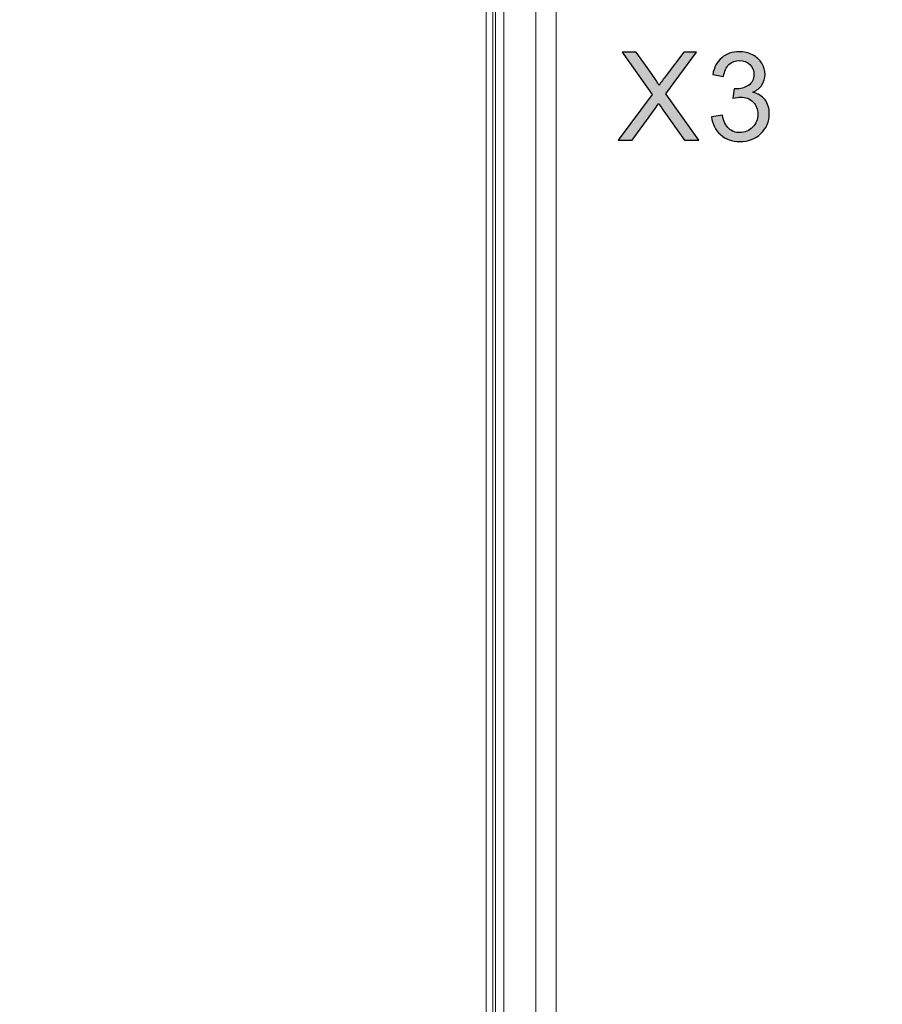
# Model space of a CAD drawing. Header units: millimetres. Extents: x -296 to 295, y -209 to 209.
# Tile 42 of 144: x -263 to -248, y 41 to 58. Entities that reach past the tile are written whole.
import ezdxf
from ezdxf.lldxf.tags import DXFTag

# ---------------------------------------------------------------- set-up
doc = ezdxf.new("R2010")
doc.units = ezdxf.units.MM
doc.header["$MEASUREMENT"] = 0
doc.layers.add('layer 1', color=7, linetype='Continuous')
tags = doc.linetypes.add('New Line2', pattern=[0.2, 0.1, -0.1]).pattern_tags.tags
tags[6:7] = [DXFTag(74, 4), DXFTag(75, 0), DXFTag(340, '0'), DXFTag(46, 1.0), DXFTag(50, 0.0), DXFTag(44, 0.0), DXFTag(45, 0.0)]
tags[4:5] = [DXFTag(74, 4), DXFTag(75, 0), DXFTag(340, '0'), DXFTag(46, 1.0), DXFTag(50, 0.0), DXFTag(44, 0.0), DXFTag(45, 0.0)]

msp = doc.modelspace()

# ---------------------------------------------------------------- hatches: boundary and pattern name
at = {"layer": 'layer 1'}
h = msp.add_hatch(color=250, dxfattribs=at)
edge = h.paths.add_edge_path()
edge.add_spline(control_points=[(-252.5829, 55.9803), (-252.5829, 55.9803), (-251.9973, 56.7667), (-251.9973, 56.7667), (-251.9973, 56.7667), (-252.5131, 57.4959), (-252.5131, 57.4959), (-252.5131, 57.4959), (-252.2742, 57.4959), (-252.2742, 57.4959), (-252.2742, 57.4959), (-251.998, 57.1081), (-251.998, 57.1081), (-251.9405, 57.0277), (-251.9006, 56.9663), (-251.8777, 56.9236), (-251.8435, 56.9766), (-251.8033, 57.033), (-251.7571, 57.0926), (-251.7571, 57.0926), (-251.4544, 57.4959), (-251.4544, 57.4959), (-251.4544, 57.4959), (-251.2346, 57.4959), (-251.2346, 57.4959), (-251.2346, 57.4959), (-251.7609, 56.7755), (-251.7609, 56.7755), (-251.7609, 56.7755), (-251.1944, 55.9803), (-251.1944, 55.9803), (-251.1944, 55.9803), (-251.4406, 55.9803), (-251.4406, 55.9803), (-251.4406, 55.9803), (-251.823, 56.5208), (-251.823, 56.5208), (-251.8449, 56.5515), (-251.8657, 56.5821), (-251.8851, 56.6125), (-251.919, 56.5617), (-251.943, 56.5261), (-251.9578, 56.5059), (-251.9578, 56.5059), (-252.342, 55.9803), (-252.342, 55.9803), (-252.342, 55.9803), (-252.5829, 55.9803), (-252.5829, 55.9803)], knot_values=[0, 0, 0, 0, 0.0625, 0.0625, 0.0625, 0.125, 0.125, 0.125, 0.1875, 0.1875, 0.1875, 0.25, 0.25, 0.25, 0.3125, 0.3125, 0.3125, 0.375, 0.375, 0.375, 0.4375, 0.4375, 0.4375, 0.5, 0.5, 0.5, 0.5625, 0.5625, 0.5625, 0.625, 0.625, 0.625, 0.6875, 0.6875, 0.6875, 0.75, 0.75, 0.75, 0.8125, 0.8125, 0.8125, 0.875, 0.875, 0.875, 0.9375, 0.9375, 0.9375, 1, 1, 1, 1], degree=3, periodic=1)
h = msp.add_hatch(color=250, dxfattribs=at)
edge = h.paths.add_edge_path()
edge.add_spline(control_points=[(-252.5829, 55.9803), (-252.5829, 55.9803), (-251.9973, 56.7667), (-251.9973, 56.7667), (-251.9973, 56.7667), (-252.5131, 57.4959), (-252.5131, 57.4959), (-252.5131, 57.4959), (-252.2742, 57.4959), (-252.2742, 57.4959), (-252.2742, 57.4959), (-251.998, 57.1081), (-251.998, 57.1081), (-251.9405, 57.0277), (-251.9006, 56.9663), (-251.8777, 56.9236), (-251.8435, 56.9766), (-251.8033, 57.033), (-251.7571, 57.0926), (-251.7571, 57.0926), (-251.4544, 57.4959), (-251.4544, 57.4959), (-251.4544, 57.4959), (-251.2346, 57.4959), (-251.2346, 57.4959), (-251.2346, 57.4959), (-251.7609, 56.7755), (-251.7609, 56.7755), (-251.7609, 56.7755), (-251.1944, 55.9803), (-251.1944, 55.9803), (-251.1944, 55.9803), (-251.4406, 55.9803), (-251.4406, 55.9803), (-251.4406, 55.9803), (-251.823, 56.5208), (-251.823, 56.5208), (-251.8449, 56.5515), (-251.8657, 56.5821), (-251.8851, 56.6125), (-251.919, 56.5617), (-251.943, 56.5261), (-251.9578, 56.5059), (-251.9578, 56.5059), (-252.342, 55.9803), (-252.342, 55.9803), (-252.342, 55.9803), (-252.5829, 55.9803), (-252.5829, 55.9803)], knot_values=[0, 0, 0, 0, 0.0625, 0.0625, 0.0625, 0.125, 0.125, 0.125, 0.1875, 0.1875, 0.1875, 0.25, 0.25, 0.25, 0.3125, 0.3125, 0.3125, 0.375, 0.375, 0.375, 0.4375, 0.4375, 0.4375, 0.5, 0.5, 0.5, 0.5625, 0.5625, 0.5625, 0.625, 0.625, 0.625, 0.6875, 0.6875, 0.6875, 0.75, 0.75, 0.75, 0.8125, 0.8125, 0.8125, 0.875, 0.875, 0.875, 0.9375, 0.9375, 0.9375, 1, 1, 1, 1], degree=3, periodic=1)
h = msp.add_hatch(color=250, dxfattribs=at)
edge = h.paths.add_edge_path()
edge.add_spline(control_points=[(-252.5829, 55.9803), (-252.5829, 55.9803), (-251.9973, 56.7667), (-251.9973, 56.7667), (-251.9973, 56.7667), (-252.5131, 57.4959), (-252.5131, 57.4959), (-252.5131, 57.4959), (-252.2742, 57.4959), (-252.2742, 57.4959), (-252.2742, 57.4959), (-251.998, 57.1081), (-251.998, 57.1081), (-251.9405, 57.0277), (-251.9006, 56.9663), (-251.8777, 56.9236), (-251.8435, 56.9766), (-251.8033, 57.033), (-251.7571, 57.0926), (-251.7571, 57.0926), (-251.4544, 57.4959), (-251.4544, 57.4959), (-251.4544, 57.4959), (-251.2346, 57.4959), (-251.2346, 57.4959), (-251.2346, 57.4959), (-251.7609, 56.7755), (-251.7609, 56.7755), (-251.7609, 56.7755), (-251.1944, 55.9803), (-251.1944, 55.9803), (-251.1944, 55.9803), (-251.4406, 55.9803), (-251.4406, 55.9803), (-251.4406, 55.9803), (-251.823, 56.5208), (-251.823, 56.5208), (-251.8449, 56.5515), (-251.8657, 56.5821), (-251.8851, 56.6125), (-251.919, 56.5617), (-251.943, 56.5261), (-251.9578, 56.5059), (-251.9578, 56.5059), (-252.342, 55.9803), (-252.342, 55.9803), (-252.342, 55.9803), (-252.5829, 55.9803), (-252.5829, 55.9803)], knot_values=[0, 0, 0, 0, 0.0625, 0.0625, 0.0625, 0.125, 0.125, 0.125, 0.1875, 0.1875, 0.1875, 0.25, 0.25, 0.25, 0.3125, 0.3125, 0.3125, 0.375, 0.375, 0.375, 0.4375, 0.4375, 0.4375, 0.5, 0.5, 0.5, 0.5625, 0.5625, 0.5625, 0.625, 0.625, 0.625, 0.6875, 0.6875, 0.6875, 0.75, 0.75, 0.75, 0.8125, 0.8125, 0.8125, 0.875, 0.875, 0.875, 0.9375, 0.9375, 0.9375, 1, 1, 1, 1], degree=3, periodic=1)
h = msp.add_hatch(color=250, dxfattribs=at)
edge = h.paths.add_edge_path()
edge.add_spline(control_points=[(-252.5829, 55.9803), (-252.5829, 55.9803), (-251.9973, 56.7667), (-251.9973, 56.7667), (-251.9973, 56.7667), (-252.5131, 57.4959), (-252.5131, 57.4959), (-252.5131, 57.4959), (-252.2742, 57.4959), (-252.2742, 57.4959), (-252.2742, 57.4959), (-251.998, 57.1081), (-251.998, 57.1081), (-251.9405, 57.0277), (-251.9006, 56.9663), (-251.8777, 56.9236), (-251.8435, 56.9766), (-251.8033, 57.033), (-251.7571, 57.0926), (-251.7571, 57.0926), (-251.4544, 57.4959), (-251.4544, 57.4959), (-251.4544, 57.4959), (-251.2346, 57.4959), (-251.2346, 57.4959), (-251.2346, 57.4959), (-251.7609, 56.7755), (-251.7609, 56.7755), (-251.7609, 56.7755), (-251.1944, 55.9803), (-251.1944, 55.9803), (-251.1944, 55.9803), (-251.4406, 55.9803), (-251.4406, 55.9803), (-251.4406, 55.9803), (-251.823, 56.5208), (-251.823, 56.5208), (-251.8449, 56.5515), (-251.8657, 56.5821), (-251.8851, 56.6125), (-251.919, 56.5617), (-251.943, 56.5261), (-251.9578, 56.5059), (-251.9578, 56.5059), (-252.342, 55.9803), (-252.342, 55.9803), (-252.342, 55.9803), (-252.5829, 55.9803), (-252.5829, 55.9803)], knot_values=[0, 0, 0, 0, 0.0625, 0.0625, 0.0625, 0.125, 0.125, 0.125, 0.1875, 0.1875, 0.1875, 0.25, 0.25, 0.25, 0.3125, 0.3125, 0.3125, 0.375, 0.375, 0.375, 0.4375, 0.4375, 0.4375, 0.5, 0.5, 0.5, 0.5625, 0.5625, 0.5625, 0.625, 0.625, 0.625, 0.6875, 0.6875, 0.6875, 0.75, 0.75, 0.75, 0.8125, 0.8125, 0.8125, 0.875, 0.875, 0.875, 0.9375, 0.9375, 0.9375, 1, 1, 1, 1], degree=3, periodic=1)
h = msp.add_hatch(color=250, dxfattribs=at)
edge = h.paths.add_edge_path()
edge.add_spline(control_points=[(-250.9738, 56.3825), (-250.9738, 56.3825), (-250.7875, 56.4079), (-250.7875, 56.4079), (-250.766, 56.302), (-250.73, 56.2258), (-250.6789, 56.1793), (-250.6277, 56.1327), (-250.5649, 56.1094), (-250.4905, 56.1094), (-250.4023, 56.1094), (-250.3279, 56.1398), (-250.2679, 56.2004), (-250.2079, 56.2611), (-250.1779, 56.3363), (-250.1779, 56.4259), (-250.1779, 56.5112), (-250.2058, 56.5818), (-250.2619, 56.6375), (-250.3176, 56.6929), (-250.3885, 56.7208), (-250.475, 56.7208), (-250.5102, 56.7208), (-250.554, 56.7137), (-250.6066, 56.7), (-250.6066, 56.7), (-250.5857, 56.863), (-250.5857, 56.863), (-250.5734, 56.8616), (-250.5632, 56.8608), (-250.5558, 56.8608), (-250.476, 56.8608), (-250.4048, 56.8817), (-250.3409, 56.9229), (-250.2774, 56.9642), (-250.2457, 57.0277), (-250.2457, 57.1134), (-250.2457, 57.1815), (-250.2689, 57.238), (-250.3152, 57.2828), (-250.3614, 57.3276), (-250.421, 57.3498), (-250.494, 57.3498), (-250.5667, 57.3498), (-250.627, 57.3269), (-250.6753, 57.281), (-250.7237, 57.2352), (-250.7547, 57.1664), (-250.7685, 57.0746), (-250.7685, 57.0746), (-250.9547, 57.1085), (-250.9547, 57.1085), (-250.9318, 57.2334), (-250.8803, 57.3304), (-250.7995, 57.3992), (-250.7191, 57.468), (-250.6185, 57.5022), (-250.4986, 57.5022), (-250.416, 57.5022), (-250.3398, 57.4846), (-250.2703, 57.4489), (-250.2005, 57.4137), (-250.1472, 57.3653), (-250.1105, 57.3043), (-250.0735, 57.2429), (-250.0552, 57.178), (-250.0552, 57.1092), (-250.0552, 57.0439), (-250.0728, 56.9847), (-250.1077, 56.9311), (-250.143, 56.8774), (-250.1952, 56.8347), (-250.264, 56.803), (-250.1744, 56.7825), (-250.1049, 56.7395), (-250.0552, 56.6742), (-250.0058, 56.6093), (-249.9811, 56.5275), (-249.9811, 56.4297), (-249.9811, 56.2975), (-250.0294, 56.1849), (-250.1257, 56.0928), (-250.2224, 56.0008), (-250.3444, 55.9549), (-250.4919, 55.9549), (-250.6249, 55.9549), (-250.7353, 55.9948), (-250.8232, 56.0741), (-250.9114, 56.1535), (-250.9615, 56.2562), (-250.9738, 56.3825)], knot_values=[0, 0, 0, 0, 0.0333333, 0.0333333, 0.0333333, 0.0666667, 0.0666667, 0.0666667, 0.1, 0.1, 0.1, 0.1333333, 0.1333333, 0.1333333, 0.1666667, 0.1666667, 0.1666667, 0.2, 0.2, 0.2, 0.2333333, 0.2333333, 0.2333333, 0.2666667, 0.2666667, 0.2666667, 0.3, 0.3, 0.3, 0.3333333, 0.3333333, 0.3333333, 0.3666667, 0.3666667, 0.3666667, 0.4, 0.4, 0.4, 0.4333333, 0.4333333, 0.4333333, 0.4666667, 0.4666667, 0.4666667, 0.5, 0.5, 0.5, 0.5333333, 0.5333333, 0.5333333, 0.5666667, 0.5666667, 0.5666667, 0.6, 0.6, 0.6, 0.6333333, 0.6333333, 0.6333333, 0.6666667, 0.6666667, 0.6666667, 0.7, 0.7, 0.7, 0.7333333, 0.7333333, 0.7333333, 0.7666667, 0.7666667, 0.7666667, 0.8, 0.8, 0.8, 0.8333333, 0.8333333, 0.8333333, 0.8666667, 0.8666667, 0.8666667, 0.9, 0.9, 0.9, 0.9333333, 0.9333333, 0.9333333, 0.9666667, 0.9666667, 0.9666667, 1, 1, 1, 1], degree=3, periodic=1)
h = msp.add_hatch(color=250, dxfattribs=at)
edge = h.paths.add_edge_path()
edge.add_spline(control_points=[(-250.9738, 56.3825), (-250.9738, 56.3825), (-250.7875, 56.4079), (-250.7875, 56.4079), (-250.766, 56.302), (-250.73, 56.2258), (-250.6789, 56.1793), (-250.6277, 56.1327), (-250.5649, 56.1094), (-250.4905, 56.1094), (-250.4023, 56.1094), (-250.3279, 56.1398), (-250.2679, 56.2004), (-250.2079, 56.2611), (-250.1779, 56.3363), (-250.1779, 56.4259), (-250.1779, 56.5112), (-250.2058, 56.5818), (-250.2619, 56.6375), (-250.3176, 56.6929), (-250.3885, 56.7208), (-250.475, 56.7208), (-250.5102, 56.7208), (-250.554, 56.7137), (-250.6066, 56.7), (-250.6066, 56.7), (-250.5857, 56.863), (-250.5857, 56.863), (-250.5734, 56.8616), (-250.5632, 56.8608), (-250.5558, 56.8608), (-250.476, 56.8608), (-250.4048, 56.8817), (-250.3409, 56.9229), (-250.2774, 56.9642), (-250.2457, 57.0277), (-250.2457, 57.1134), (-250.2457, 57.1815), (-250.2689, 57.238), (-250.3152, 57.2828), (-250.3614, 57.3276), (-250.421, 57.3498), (-250.494, 57.3498), (-250.5667, 57.3498), (-250.627, 57.3269), (-250.6753, 57.281), (-250.7237, 57.2352), (-250.7547, 57.1664), (-250.7685, 57.0746), (-250.7685, 57.0746), (-250.9547, 57.1085), (-250.9547, 57.1085), (-250.9318, 57.2334), (-250.8803, 57.3304), (-250.7995, 57.3992), (-250.7191, 57.468), (-250.6185, 57.5022), (-250.4986, 57.5022), (-250.416, 57.5022), (-250.3398, 57.4846), (-250.2703, 57.4489), (-250.2005, 57.4137), (-250.1472, 57.3653), (-250.1105, 57.3043), (-250.0735, 57.2429), (-250.0552, 57.178), (-250.0552, 57.1092), (-250.0552, 57.0439), (-250.0728, 56.9847), (-250.1077, 56.9311), (-250.143, 56.8774), (-250.1952, 56.8347), (-250.264, 56.803), (-250.1744, 56.7825), (-250.1049, 56.7395), (-250.0552, 56.6742), (-250.0058, 56.6093), (-249.9811, 56.5275), (-249.9811, 56.4297), (-249.9811, 56.2975), (-250.0294, 56.1849), (-250.1257, 56.0928), (-250.2224, 56.0008), (-250.3444, 55.9549), (-250.4919, 55.9549), (-250.6249, 55.9549), (-250.7353, 55.9948), (-250.8232, 56.0741), (-250.9114, 56.1535), (-250.9615, 56.2562), (-250.9738, 56.3825)], knot_values=[0, 0, 0, 0, 0.0333333, 0.0333333, 0.0333333, 0.0666667, 0.0666667, 0.0666667, 0.1, 0.1, 0.1, 0.1333333, 0.1333333, 0.1333333, 0.1666667, 0.1666667, 0.1666667, 0.2, 0.2, 0.2, 0.2333333, 0.2333333, 0.2333333, 0.2666667, 0.2666667, 0.2666667, 0.3, 0.3, 0.3, 0.3333333, 0.3333333, 0.3333333, 0.3666667, 0.3666667, 0.3666667, 0.4, 0.4, 0.4, 0.4333333, 0.4333333, 0.4333333, 0.4666667, 0.4666667, 0.4666667, 0.5, 0.5, 0.5, 0.5333333, 0.5333333, 0.5333333, 0.5666667, 0.5666667, 0.5666667, 0.6, 0.6, 0.6, 0.6333333, 0.6333333, 0.6333333, 0.6666667, 0.6666667, 0.6666667, 0.7, 0.7, 0.7, 0.7333333, 0.7333333, 0.7333333, 0.7666667, 0.7666667, 0.7666667, 0.8, 0.8, 0.8, 0.8333333, 0.8333333, 0.8333333, 0.8666667, 0.8666667, 0.8666667, 0.9, 0.9, 0.9, 0.9333333, 0.9333333, 0.9333333, 0.9666667, 0.9666667, 0.9666667, 1, 1, 1, 1], degree=3, periodic=1)
h = msp.add_hatch(color=250, dxfattribs=at)
edge = h.paths.add_edge_path()
edge.add_spline(control_points=[(-250.9738, 56.3825), (-250.9738, 56.3825), (-250.7875, 56.4079), (-250.7875, 56.4079), (-250.766, 56.302), (-250.73, 56.2258), (-250.6789, 56.1793), (-250.6277, 56.1327), (-250.5649, 56.1094), (-250.4905, 56.1094), (-250.4023, 56.1094), (-250.3279, 56.1398), (-250.2679, 56.2004), (-250.2079, 56.2611), (-250.1779, 56.3363), (-250.1779, 56.4259), (-250.1779, 56.5112), (-250.2058, 56.5818), (-250.2619, 56.6375), (-250.3176, 56.6929), (-250.3885, 56.7208), (-250.475, 56.7208), (-250.5102, 56.7208), (-250.554, 56.7137), (-250.6066, 56.7), (-250.6066, 56.7), (-250.5857, 56.863), (-250.5857, 56.863), (-250.5734, 56.8616), (-250.5632, 56.8608), (-250.5558, 56.8608), (-250.476, 56.8608), (-250.4048, 56.8817), (-250.3409, 56.9229), (-250.2774, 56.9642), (-250.2457, 57.0277), (-250.2457, 57.1134), (-250.2457, 57.1815), (-250.2689, 57.238), (-250.3152, 57.2828), (-250.3614, 57.3276), (-250.421, 57.3498), (-250.494, 57.3498), (-250.5667, 57.3498), (-250.627, 57.3269), (-250.6753, 57.281), (-250.7237, 57.2352), (-250.7547, 57.1664), (-250.7685, 57.0746), (-250.7685, 57.0746), (-250.9547, 57.1085), (-250.9547, 57.1085), (-250.9318, 57.2334), (-250.8803, 57.3304), (-250.7995, 57.3992), (-250.7191, 57.468), (-250.6185, 57.5022), (-250.4986, 57.5022), (-250.416, 57.5022), (-250.3398, 57.4846), (-250.2703, 57.4489), (-250.2005, 57.4137), (-250.1472, 57.3653), (-250.1105, 57.3043), (-250.0735, 57.2429), (-250.0552, 57.178), (-250.0552, 57.1092), (-250.0552, 57.0439), (-250.0728, 56.9847), (-250.1077, 56.9311), (-250.143, 56.8774), (-250.1952, 56.8347), (-250.264, 56.803), (-250.1744, 56.7825), (-250.1049, 56.7395), (-250.0552, 56.6742), (-250.0058, 56.6093), (-249.9811, 56.5275), (-249.9811, 56.4297), (-249.9811, 56.2975), (-250.0294, 56.1849), (-250.1257, 56.0928), (-250.2224, 56.0008), (-250.3444, 55.9549), (-250.4919, 55.9549), (-250.6249, 55.9549), (-250.7353, 55.9948), (-250.8232, 56.0741), (-250.9114, 56.1535), (-250.9615, 56.2562), (-250.9738, 56.3825)], knot_values=[0, 0, 0, 0, 0.0333333, 0.0333333, 0.0333333, 0.0666667, 0.0666667, 0.0666667, 0.1, 0.1, 0.1, 0.1333333, 0.1333333, 0.1333333, 0.1666667, 0.1666667, 0.1666667, 0.2, 0.2, 0.2, 0.2333333, 0.2333333, 0.2333333, 0.2666667, 0.2666667, 0.2666667, 0.3, 0.3, 0.3, 0.3333333, 0.3333333, 0.3333333, 0.3666667, 0.3666667, 0.3666667, 0.4, 0.4, 0.4, 0.4333333, 0.4333333, 0.4333333, 0.4666667, 0.4666667, 0.4666667, 0.5, 0.5, 0.5, 0.5333333, 0.5333333, 0.5333333, 0.5666667, 0.5666667, 0.5666667, 0.6, 0.6, 0.6, 0.6333333, 0.6333333, 0.6333333, 0.6666667, 0.6666667, 0.6666667, 0.7, 0.7, 0.7, 0.7333333, 0.7333333, 0.7333333, 0.7666667, 0.7666667, 0.7666667, 0.8, 0.8, 0.8, 0.8333333, 0.8333333, 0.8333333, 0.8666667, 0.8666667, 0.8666667, 0.9, 0.9, 0.9, 0.9333333, 0.9333333, 0.9333333, 0.9666667, 0.9666667, 0.9666667, 1, 1, 1, 1], degree=3, periodic=1)
h = msp.add_hatch(color=250, dxfattribs=at)
edge = h.paths.add_edge_path()
edge.add_spline(control_points=[(-250.9738, 56.3825), (-250.9738, 56.3825), (-250.7875, 56.4079), (-250.7875, 56.4079), (-250.766, 56.302), (-250.73, 56.2258), (-250.6789, 56.1793), (-250.6277, 56.1327), (-250.5649, 56.1094), (-250.4905, 56.1094), (-250.4023, 56.1094), (-250.3279, 56.1398), (-250.2679, 56.2004), (-250.2079, 56.2611), (-250.1779, 56.3363), (-250.1779, 56.4259), (-250.1779, 56.5112), (-250.2058, 56.5818), (-250.2619, 56.6375), (-250.3176, 56.6929), (-250.3885, 56.7208), (-250.475, 56.7208), (-250.5102, 56.7208), (-250.554, 56.7137), (-250.6066, 56.7), (-250.6066, 56.7), (-250.5857, 56.863), (-250.5857, 56.863), (-250.5734, 56.8616), (-250.5632, 56.8608), (-250.5558, 56.8608), (-250.476, 56.8608), (-250.4048, 56.8817), (-250.3409, 56.9229), (-250.2774, 56.9642), (-250.2457, 57.0277), (-250.2457, 57.1134), (-250.2457, 57.1815), (-250.2689, 57.238), (-250.3152, 57.2828), (-250.3614, 57.3276), (-250.421, 57.3498), (-250.494, 57.3498), (-250.5667, 57.3498), (-250.627, 57.3269), (-250.6753, 57.281), (-250.7237, 57.2352), (-250.7547, 57.1664), (-250.7685, 57.0746), (-250.7685, 57.0746), (-250.9547, 57.1085), (-250.9547, 57.1085), (-250.9318, 57.2334), (-250.8803, 57.3304), (-250.7995, 57.3992), (-250.7191, 57.468), (-250.6185, 57.5022), (-250.4986, 57.5022), (-250.416, 57.5022), (-250.3398, 57.4846), (-250.2703, 57.4489), (-250.2005, 57.4137), (-250.1472, 57.3653), (-250.1105, 57.3043), (-250.0735, 57.2429), (-250.0552, 57.178), (-250.0552, 57.1092), (-250.0552, 57.0439), (-250.0728, 56.9847), (-250.1077, 56.9311), (-250.143, 56.8774), (-250.1952, 56.8347), (-250.264, 56.803), (-250.1744, 56.7825), (-250.1049, 56.7395), (-250.0552, 56.6742), (-250.0058, 56.6093), (-249.9811, 56.5275), (-249.9811, 56.4297), (-249.9811, 56.2975), (-250.0294, 56.1849), (-250.1257, 56.0928), (-250.2224, 56.0008), (-250.3444, 55.9549), (-250.4919, 55.9549), (-250.6249, 55.9549), (-250.7353, 55.9948), (-250.8232, 56.0741), (-250.9114, 56.1535), (-250.9615, 56.2562), (-250.9738, 56.3825)], knot_values=[0, 0, 0, 0, 0.0333333, 0.0333333, 0.0333333, 0.0666667, 0.0666667, 0.0666667, 0.1, 0.1, 0.1, 0.1333333, 0.1333333, 0.1333333, 0.1666667, 0.1666667, 0.1666667, 0.2, 0.2, 0.2, 0.2333333, 0.2333333, 0.2333333, 0.2666667, 0.2666667, 0.2666667, 0.3, 0.3, 0.3, 0.3333333, 0.3333333, 0.3333333, 0.3666667, 0.3666667, 0.3666667, 0.4, 0.4, 0.4, 0.4333333, 0.4333333, 0.4333333, 0.4666667, 0.4666667, 0.4666667, 0.5, 0.5, 0.5, 0.5333333, 0.5333333, 0.5333333, 0.5666667, 0.5666667, 0.5666667, 0.6, 0.6, 0.6, 0.6333333, 0.6333333, 0.6333333, 0.6666667, 0.6666667, 0.6666667, 0.7, 0.7, 0.7, 0.7333333, 0.7333333, 0.7333333, 0.7666667, 0.7666667, 0.7666667, 0.8, 0.8, 0.8, 0.8333333, 0.8333333, 0.8333333, 0.8666667, 0.8666667, 0.8666667, 0.9, 0.9, 0.9, 0.9333333, 0.9333333, 0.9333333, 0.9666667, 0.9666667, 0.9666667, 1, 1, 1, 1], degree=3, periodic=1)

# ---------------------------------------------------------------- linework, layer by layer
at = {"layer": 'layer 1', "color": 1, "lineweight": 0}
msp.add_open_spline([(295.3283, 209.2747), (295.3283, 209.2747), (295.3283, -208.9236), (295.3283, -208.9236), (295.3283, -208.9236), (-296.1944, -208.9236), (-296.1944, -208.9236), (-296.1944, -208.9236), (-296.1944, 209.2747), (-296.1944, 209.2747), (-296.1944, 209.2747), (295.3283, 209.2747), (295.3283, 209.2747)], degree=3, knots=[0, 0, 0, 0, 0.25, 0.25, 0.25, 0.5, 0.5, 0.5, 0.75, 0.75, 0.75, 1, 1, 1, 1], dxfattribs=at)
at = {"layer": 'layer 1', "color": 5, "lineweight": 0}
msp.add_open_spline([(-281.2487, 194.7284), (-281.2487, 194.7284), (-281.2487, -197.0649), (-281.2487, -197.0649), (-281.2487, -197.0649), (283.3586, -197.0649), (283.3586, -197.0649)], degree=3, knots=[0, 0, 0, 0, 0.5, 0.5, 0.5, 1, 1, 1, 1], dxfattribs=at)
at = {"layer": 'layer 1', "lineweight": 9}
for points in [[(-254.8543, 1.821), (-254.8543, 1.821), (-254.8543, 160.8214), (-254.8543, 160.8214)], [(-253.6472, 2.0286), (-253.6472, 2.0286), (-253.6472, 124.1743), (-253.6472, 124.1743)], [(-254.7366, 124.0543), (-254.7366, 124.0543), (-254.7366, 1.9381), (-254.7366, 1.9381)], [(-254.6927, 124.0543), (-254.6927, 124.0543), (-254.6927, 1.9806), (-254.6927, 1.9806)], [(-254.5482, 1.9806), (-254.5482, 1.9806), (-254.5482, 124.0349), (-254.5482, 124.0349)], [(-254.0007, 124.0349), (-254.0007, 124.0349), (-254.0007, 2.0285), (-254.0007, 2.0285)]]:
    msp.add_open_spline(points, degree=3, dxfattribs=at)
at = {"layer": 'layer 1', "linetype": 'New Line2', "lineweight": 9}
msp.add_open_spline([(-254.8543, 159.3214), (-254.8543, 159.3214), (-254.8543, 3.3214), (-254.8543, 3.3214)], degree=3, dxfattribs=at)
at = {"layer": 'layer 1', "color": 250}
for points, knots in [([(-252.5829, 55.9803), (-252.5829, 55.9803), (-251.9973, 56.7667), (-251.9973, 56.7667), (-251.9973, 56.7667), (-252.5131, 57.4959), (-252.5131, 57.4959), (-252.5131, 57.4959), (-252.2742, 57.4959), (-252.2742, 57.4959), (-252.2742, 57.4959), (-251.998, 57.1081), (-251.998, 57.1081), (-251.9405, 57.0277), (-251.9006, 56.9663), (-251.8777, 56.9236), (-251.8435, 56.9766), (-251.8033, 57.033), (-251.7571, 57.0926), (-251.7571, 57.0926), (-251.4544, 57.4959), (-251.4544, 57.4959), (-251.4544, 57.4959), (-251.2346, 57.4959), (-251.2346, 57.4959), (-251.2346, 57.4959), (-251.7609, 56.7755), (-251.7609, 56.7755), (-251.7609, 56.7755), (-251.1944, 55.9803), (-251.1944, 55.9803), (-251.1944, 55.9803), (-251.4406, 55.9803), (-251.4406, 55.9803), (-251.4406, 55.9803), (-251.823, 56.5208), (-251.823, 56.5208), (-251.8449, 56.5515), (-251.8657, 56.5821), (-251.8851, 56.6125), (-251.919, 56.5617), (-251.943, 56.5261), (-251.9578, 56.5059), (-251.9578, 56.5059), (-252.342, 55.9803), (-252.342, 55.9803), (-252.342, 55.9803), (-252.5829, 55.9803), (-252.5829, 55.9803)], [0, 0, 0, 0, 0.0625, 0.0625, 0.0625, 0.125, 0.125, 0.125, 0.1875, 0.1875, 0.1875, 0.25, 0.25, 0.25, 0.3125, 0.3125, 0.3125, 0.375, 0.375, 0.375, 0.4375, 0.4375, 0.4375, 0.5, 0.5, 0.5, 0.5625, 0.5625, 0.5625, 0.625, 0.625, 0.625, 0.6875, 0.6875, 0.6875, 0.75, 0.75, 0.75, 0.8125, 0.8125, 0.8125, 0.875, 0.875, 0.875, 0.9375, 0.9375, 0.9375, 1, 1, 1, 1]), ([(-252.5829, 55.9803), (-252.5829, 55.9803), (-251.9973, 56.7667), (-251.9973, 56.7667), (-251.9973, 56.7667), (-252.5131, 57.4959), (-252.5131, 57.4959), (-252.5131, 57.4959), (-252.2742, 57.4959), (-252.2742, 57.4959), (-252.2742, 57.4959), (-251.998, 57.1081), (-251.998, 57.1081), (-251.9405, 57.0277), (-251.9006, 56.9663), (-251.8777, 56.9236), (-251.8435, 56.9766), (-251.8033, 57.033), (-251.7571, 57.0926), (-251.7571, 57.0926), (-251.4544, 57.4959), (-251.4544, 57.4959), (-251.4544, 57.4959), (-251.2346, 57.4959), (-251.2346, 57.4959), (-251.2346, 57.4959), (-251.7609, 56.7755), (-251.7609, 56.7755), (-251.7609, 56.7755), (-251.1944, 55.9803), (-251.1944, 55.9803), (-251.1944, 55.9803), (-251.4406, 55.9803), (-251.4406, 55.9803), (-251.4406, 55.9803), (-251.823, 56.5208), (-251.823, 56.5208), (-251.8449, 56.5515), (-251.8657, 56.5821), (-251.8851, 56.6125), (-251.919, 56.5617), (-251.943, 56.5261), (-251.9578, 56.5059), (-251.9578, 56.5059), (-252.342, 55.9803), (-252.342, 55.9803), (-252.342, 55.9803), (-252.5829, 55.9803), (-252.5829, 55.9803)], [0, 0, 0, 0, 0.0625, 0.0625, 0.0625, 0.125, 0.125, 0.125, 0.1875, 0.1875, 0.1875, 0.25, 0.25, 0.25, 0.3125, 0.3125, 0.3125, 0.375, 0.375, 0.375, 0.4375, 0.4375, 0.4375, 0.5, 0.5, 0.5, 0.5625, 0.5625, 0.5625, 0.625, 0.625, 0.625, 0.6875, 0.6875, 0.6875, 0.75, 0.75, 0.75, 0.8125, 0.8125, 0.8125, 0.875, 0.875, 0.875, 0.9375, 0.9375, 0.9375, 1, 1, 1, 1]), ([(-252.5829, 55.9803), (-252.5829, 55.9803), (-251.9973, 56.7667), (-251.9973, 56.7667), (-251.9973, 56.7667), (-252.5131, 57.4959), (-252.5131, 57.4959), (-252.5131, 57.4959), (-252.2742, 57.4959), (-252.2742, 57.4959), (-252.2742, 57.4959), (-251.998, 57.1081), (-251.998, 57.1081), (-251.9405, 57.0277), (-251.9006, 56.9663), (-251.8777, 56.9236), (-251.8435, 56.9766), (-251.8033, 57.033), (-251.7571, 57.0926), (-251.7571, 57.0926), (-251.4544, 57.4959), (-251.4544, 57.4959), (-251.4544, 57.4959), (-251.2346, 57.4959), (-251.2346, 57.4959), (-251.2346, 57.4959), (-251.7609, 56.7755), (-251.7609, 56.7755), (-251.7609, 56.7755), (-251.1944, 55.9803), (-251.1944, 55.9803), (-251.1944, 55.9803), (-251.4406, 55.9803), (-251.4406, 55.9803), (-251.4406, 55.9803), (-251.823, 56.5208), (-251.823, 56.5208), (-251.8449, 56.5515), (-251.8657, 56.5821), (-251.8851, 56.6125), (-251.919, 56.5617), (-251.943, 56.5261), (-251.9578, 56.5059), (-251.9578, 56.5059), (-252.342, 55.9803), (-252.342, 55.9803), (-252.342, 55.9803), (-252.5829, 55.9803), (-252.5829, 55.9803)], [0, 0, 0, 0, 0.0625, 0.0625, 0.0625, 0.125, 0.125, 0.125, 0.1875, 0.1875, 0.1875, 0.25, 0.25, 0.25, 0.3125, 0.3125, 0.3125, 0.375, 0.375, 0.375, 0.4375, 0.4375, 0.4375, 0.5, 0.5, 0.5, 0.5625, 0.5625, 0.5625, 0.625, 0.625, 0.625, 0.6875, 0.6875, 0.6875, 0.75, 0.75, 0.75, 0.8125, 0.8125, 0.8125, 0.875, 0.875, 0.875, 0.9375, 0.9375, 0.9375, 1, 1, 1, 1]), ([(-252.5829, 55.9803), (-252.5829, 55.9803), (-251.9973, 56.7667), (-251.9973, 56.7667), (-251.9973, 56.7667), (-252.5131, 57.4959), (-252.5131, 57.4959), (-252.5131, 57.4959), (-252.2742, 57.4959), (-252.2742, 57.4959), (-252.2742, 57.4959), (-251.998, 57.1081), (-251.998, 57.1081), (-251.9405, 57.0277), (-251.9006, 56.9663), (-251.8777, 56.9236), (-251.8435, 56.9766), (-251.8033, 57.033), (-251.7571, 57.0926), (-251.7571, 57.0926), (-251.4544, 57.4959), (-251.4544, 57.4959), (-251.4544, 57.4959), (-251.2346, 57.4959), (-251.2346, 57.4959), (-251.2346, 57.4959), (-251.7609, 56.7755), (-251.7609, 56.7755), (-251.7609, 56.7755), (-251.1944, 55.9803), (-251.1944, 55.9803), (-251.1944, 55.9803), (-251.4406, 55.9803), (-251.4406, 55.9803), (-251.4406, 55.9803), (-251.823, 56.5208), (-251.823, 56.5208), (-251.8449, 56.5515), (-251.8657, 56.5821), (-251.8851, 56.6125), (-251.919, 56.5617), (-251.943, 56.5261), (-251.9578, 56.5059), (-251.9578, 56.5059), (-252.342, 55.9803), (-252.342, 55.9803), (-252.342, 55.9803), (-252.5829, 55.9803), (-252.5829, 55.9803)], [0, 0, 0, 0, 0.0625, 0.0625, 0.0625, 0.125, 0.125, 0.125, 0.1875, 0.1875, 0.1875, 0.25, 0.25, 0.25, 0.3125, 0.3125, 0.3125, 0.375, 0.375, 0.375, 0.4375, 0.4375, 0.4375, 0.5, 0.5, 0.5, 0.5625, 0.5625, 0.5625, 0.625, 0.625, 0.625, 0.6875, 0.6875, 0.6875, 0.75, 0.75, 0.75, 0.8125, 0.8125, 0.8125, 0.875, 0.875, 0.875, 0.9375, 0.9375, 0.9375, 1, 1, 1, 1]), ([(-250.9738, 56.3825), (-250.9738, 56.3825), (-250.7875, 56.4079), (-250.7875, 56.4079), (-250.766, 56.302), (-250.73, 56.2258), (-250.6789, 56.1793), (-250.6277, 56.1327), (-250.5649, 56.1094), (-250.4905, 56.1094), (-250.4023, 56.1094), (-250.3279, 56.1398), (-250.2679, 56.2004), (-250.2079, 56.2611), (-250.1779, 56.3363), (-250.1779, 56.4259), (-250.1779, 56.5112), (-250.2058, 56.5818), (-250.2619, 56.6375), (-250.3176, 56.6929), (-250.3885, 56.7208), (-250.475, 56.7208), (-250.5102, 56.7208), (-250.554, 56.7137), (-250.6066, 56.7), (-250.6066, 56.7), (-250.5857, 56.863), (-250.5857, 56.863), (-250.5734, 56.8616), (-250.5632, 56.8608), (-250.5558, 56.8608), (-250.476, 56.8608), (-250.4048, 56.8817), (-250.3409, 56.9229), (-250.2774, 56.9642), (-250.2457, 57.0277), (-250.2457, 57.1134), (-250.2457, 57.1815), (-250.2689, 57.238), (-250.3152, 57.2828), (-250.3614, 57.3276), (-250.421, 57.3498), (-250.494, 57.3498), (-250.5667, 57.3498), (-250.627, 57.3269), (-250.6753, 57.281), (-250.7237, 57.2352), (-250.7547, 57.1664), (-250.7685, 57.0746), (-250.7685, 57.0746), (-250.9547, 57.1085), (-250.9547, 57.1085), (-250.9318, 57.2334), (-250.8803, 57.3304), (-250.7995, 57.3992), (-250.7191, 57.468), (-250.6185, 57.5022), (-250.4986, 57.5022), (-250.416, 57.5022), (-250.3398, 57.4846), (-250.2703, 57.4489), (-250.2005, 57.4137), (-250.1472, 57.3653), (-250.1105, 57.3043), (-250.0735, 57.2429), (-250.0552, 57.178), (-250.0552, 57.1092), (-250.0552, 57.0439), (-250.0728, 56.9847), (-250.1077, 56.9311), (-250.143, 56.8774), (-250.1952, 56.8347), (-250.264, 56.803), (-250.1744, 56.7825), (-250.1049, 56.7395), (-250.0552, 56.6742), (-250.0058, 56.6093), (-249.9811, 56.5275), (-249.9811, 56.4297), (-249.9811, 56.2975), (-250.0294, 56.1849), (-250.1257, 56.0928), (-250.2224, 56.0008), (-250.3444, 55.9549), (-250.4919, 55.9549), (-250.6249, 55.9549), (-250.7353, 55.9948), (-250.8232, 56.0741), (-250.9114, 56.1535), (-250.9615, 56.2562), (-250.9738, 56.3825)], [0, 0, 0, 0, 0.0333333, 0.0333333, 0.0333333, 0.0666667, 0.0666667, 0.0666667, 0.1, 0.1, 0.1, 0.1333333, 0.1333333, 0.1333333, 0.1666667, 0.1666667, 0.1666667, 0.2, 0.2, 0.2, 0.2333333, 0.2333333, 0.2333333, 0.2666667, 0.2666667, 0.2666667, 0.3, 0.3, 0.3, 0.3333333, 0.3333333, 0.3333333, 0.3666667, 0.3666667, 0.3666667, 0.4, 0.4, 0.4, 0.4333333, 0.4333333, 0.4333333, 0.4666667, 0.4666667, 0.4666667, 0.5, 0.5, 0.5, 0.5333333, 0.5333333, 0.5333333, 0.5666667, 0.5666667, 0.5666667, 0.6, 0.6, 0.6, 0.6333333, 0.6333333, 0.6333333, 0.6666667, 0.6666667, 0.6666667, 0.7, 0.7, 0.7, 0.7333333, 0.7333333, 0.7333333, 0.7666667, 0.7666667, 0.7666667, 0.8, 0.8, 0.8, 0.8333333, 0.8333333, 0.8333333, 0.8666667, 0.8666667, 0.8666667, 0.9, 0.9, 0.9, 0.9333333, 0.9333333, 0.9333333, 0.9666667, 0.9666667, 0.9666667, 1, 1, 1, 1]), ([(-250.9738, 56.3825), (-250.9738, 56.3825), (-250.7875, 56.4079), (-250.7875, 56.4079), (-250.766, 56.302), (-250.73, 56.2258), (-250.6789, 56.1793), (-250.6277, 56.1327), (-250.5649, 56.1094), (-250.4905, 56.1094), (-250.4023, 56.1094), (-250.3279, 56.1398), (-250.2679, 56.2004), (-250.2079, 56.2611), (-250.1779, 56.3363), (-250.1779, 56.4259), (-250.1779, 56.5112), (-250.2058, 56.5818), (-250.2619, 56.6375), (-250.3176, 56.6929), (-250.3885, 56.7208), (-250.475, 56.7208), (-250.5102, 56.7208), (-250.554, 56.7137), (-250.6066, 56.7), (-250.6066, 56.7), (-250.5857, 56.863), (-250.5857, 56.863), (-250.5734, 56.8616), (-250.5632, 56.8608), (-250.5558, 56.8608), (-250.476, 56.8608), (-250.4048, 56.8817), (-250.3409, 56.9229), (-250.2774, 56.9642), (-250.2457, 57.0277), (-250.2457, 57.1134), (-250.2457, 57.1815), (-250.2689, 57.238), (-250.3152, 57.2828), (-250.3614, 57.3276), (-250.421, 57.3498), (-250.494, 57.3498), (-250.5667, 57.3498), (-250.627, 57.3269), (-250.6753, 57.281), (-250.7237, 57.2352), (-250.7547, 57.1664), (-250.7685, 57.0746), (-250.7685, 57.0746), (-250.9547, 57.1085), (-250.9547, 57.1085), (-250.9318, 57.2334), (-250.8803, 57.3304), (-250.7995, 57.3992), (-250.7191, 57.468), (-250.6185, 57.5022), (-250.4986, 57.5022), (-250.416, 57.5022), (-250.3398, 57.4846), (-250.2703, 57.4489), (-250.2005, 57.4137), (-250.1472, 57.3653), (-250.1105, 57.3043), (-250.0735, 57.2429), (-250.0552, 57.178), (-250.0552, 57.1092), (-250.0552, 57.0439), (-250.0728, 56.9847), (-250.1077, 56.9311), (-250.143, 56.8774), (-250.1952, 56.8347), (-250.264, 56.803), (-250.1744, 56.7825), (-250.1049, 56.7395), (-250.0552, 56.6742), (-250.0058, 56.6093), (-249.9811, 56.5275), (-249.9811, 56.4297), (-249.9811, 56.2975), (-250.0294, 56.1849), (-250.1257, 56.0928), (-250.2224, 56.0008), (-250.3444, 55.9549), (-250.4919, 55.9549), (-250.6249, 55.9549), (-250.7353, 55.9948), (-250.8232, 56.0741), (-250.9114, 56.1535), (-250.9615, 56.2562), (-250.9738, 56.3825)], [0, 0, 0, 0, 0.0333333, 0.0333333, 0.0333333, 0.0666667, 0.0666667, 0.0666667, 0.1, 0.1, 0.1, 0.1333333, 0.1333333, 0.1333333, 0.1666667, 0.1666667, 0.1666667, 0.2, 0.2, 0.2, 0.2333333, 0.2333333, 0.2333333, 0.2666667, 0.2666667, 0.2666667, 0.3, 0.3, 0.3, 0.3333333, 0.3333333, 0.3333333, 0.3666667, 0.3666667, 0.3666667, 0.4, 0.4, 0.4, 0.4333333, 0.4333333, 0.4333333, 0.4666667, 0.4666667, 0.4666667, 0.5, 0.5, 0.5, 0.5333333, 0.5333333, 0.5333333, 0.5666667, 0.5666667, 0.5666667, 0.6, 0.6, 0.6, 0.6333333, 0.6333333, 0.6333333, 0.6666667, 0.6666667, 0.6666667, 0.7, 0.7, 0.7, 0.7333333, 0.7333333, 0.7333333, 0.7666667, 0.7666667, 0.7666667, 0.8, 0.8, 0.8, 0.8333333, 0.8333333, 0.8333333, 0.8666667, 0.8666667, 0.8666667, 0.9, 0.9, 0.9, 0.9333333, 0.9333333, 0.9333333, 0.9666667, 0.9666667, 0.9666667, 1, 1, 1, 1]), ([(-250.9738, 56.3825), (-250.9738, 56.3825), (-250.7875, 56.4079), (-250.7875, 56.4079), (-250.766, 56.302), (-250.73, 56.2258), (-250.6789, 56.1793), (-250.6277, 56.1327), (-250.5649, 56.1094), (-250.4905, 56.1094), (-250.4023, 56.1094), (-250.3279, 56.1398), (-250.2679, 56.2004), (-250.2079, 56.2611), (-250.1779, 56.3363), (-250.1779, 56.4259), (-250.1779, 56.5112), (-250.2058, 56.5818), (-250.2619, 56.6375), (-250.3176, 56.6929), (-250.3885, 56.7208), (-250.475, 56.7208), (-250.5102, 56.7208), (-250.554, 56.7137), (-250.6066, 56.7), (-250.6066, 56.7), (-250.5857, 56.863), (-250.5857, 56.863), (-250.5734, 56.8616), (-250.5632, 56.8608), (-250.5558, 56.8608), (-250.476, 56.8608), (-250.4048, 56.8817), (-250.3409, 56.9229), (-250.2774, 56.9642), (-250.2457, 57.0277), (-250.2457, 57.1134), (-250.2457, 57.1815), (-250.2689, 57.238), (-250.3152, 57.2828), (-250.3614, 57.3276), (-250.421, 57.3498), (-250.494, 57.3498), (-250.5667, 57.3498), (-250.627, 57.3269), (-250.6753, 57.281), (-250.7237, 57.2352), (-250.7547, 57.1664), (-250.7685, 57.0746), (-250.7685, 57.0746), (-250.9547, 57.1085), (-250.9547, 57.1085), (-250.9318, 57.2334), (-250.8803, 57.3304), (-250.7995, 57.3992), (-250.7191, 57.468), (-250.6185, 57.5022), (-250.4986, 57.5022), (-250.416, 57.5022), (-250.3398, 57.4846), (-250.2703, 57.4489), (-250.2005, 57.4137), (-250.1472, 57.3653), (-250.1105, 57.3043), (-250.0735, 57.2429), (-250.0552, 57.178), (-250.0552, 57.1092), (-250.0552, 57.0439), (-250.0728, 56.9847), (-250.1077, 56.9311), (-250.143, 56.8774), (-250.1952, 56.8347), (-250.264, 56.803), (-250.1744, 56.7825), (-250.1049, 56.7395), (-250.0552, 56.6742), (-250.0058, 56.6093), (-249.9811, 56.5275), (-249.9811, 56.4297), (-249.9811, 56.2975), (-250.0294, 56.1849), (-250.1257, 56.0928), (-250.2224, 56.0008), (-250.3444, 55.9549), (-250.4919, 55.9549), (-250.6249, 55.9549), (-250.7353, 55.9948), (-250.8232, 56.0741), (-250.9114, 56.1535), (-250.9615, 56.2562), (-250.9738, 56.3825)], [0, 0, 0, 0, 0.0333333, 0.0333333, 0.0333333, 0.0666667, 0.0666667, 0.0666667, 0.1, 0.1, 0.1, 0.1333333, 0.1333333, 0.1333333, 0.1666667, 0.1666667, 0.1666667, 0.2, 0.2, 0.2, 0.2333333, 0.2333333, 0.2333333, 0.2666667, 0.2666667, 0.2666667, 0.3, 0.3, 0.3, 0.3333333, 0.3333333, 0.3333333, 0.3666667, 0.3666667, 0.3666667, 0.4, 0.4, 0.4, 0.4333333, 0.4333333, 0.4333333, 0.4666667, 0.4666667, 0.4666667, 0.5, 0.5, 0.5, 0.5333333, 0.5333333, 0.5333333, 0.5666667, 0.5666667, 0.5666667, 0.6, 0.6, 0.6, 0.6333333, 0.6333333, 0.6333333, 0.6666667, 0.6666667, 0.6666667, 0.7, 0.7, 0.7, 0.7333333, 0.7333333, 0.7333333, 0.7666667, 0.7666667, 0.7666667, 0.8, 0.8, 0.8, 0.8333333, 0.8333333, 0.8333333, 0.8666667, 0.8666667, 0.8666667, 0.9, 0.9, 0.9, 0.9333333, 0.9333333, 0.9333333, 0.9666667, 0.9666667, 0.9666667, 1, 1, 1, 1]), ([(-250.9738, 56.3825), (-250.9738, 56.3825), (-250.7875, 56.4079), (-250.7875, 56.4079), (-250.766, 56.302), (-250.73, 56.2258), (-250.6789, 56.1793), (-250.6277, 56.1327), (-250.5649, 56.1094), (-250.4905, 56.1094), (-250.4023, 56.1094), (-250.3279, 56.1398), (-250.2679, 56.2004), (-250.2079, 56.2611), (-250.1779, 56.3363), (-250.1779, 56.4259), (-250.1779, 56.5112), (-250.2058, 56.5818), (-250.2619, 56.6375), (-250.3176, 56.6929), (-250.3885, 56.7208), (-250.475, 56.7208), (-250.5102, 56.7208), (-250.554, 56.7137), (-250.6066, 56.7), (-250.6066, 56.7), (-250.5857, 56.863), (-250.5857, 56.863), (-250.5734, 56.8616), (-250.5632, 56.8608), (-250.5558, 56.8608), (-250.476, 56.8608), (-250.4048, 56.8817), (-250.3409, 56.9229), (-250.2774, 56.9642), (-250.2457, 57.0277), (-250.2457, 57.1134), (-250.2457, 57.1815), (-250.2689, 57.238), (-250.3152, 57.2828), (-250.3614, 57.3276), (-250.421, 57.3498), (-250.494, 57.3498), (-250.5667, 57.3498), (-250.627, 57.3269), (-250.6753, 57.281), (-250.7237, 57.2352), (-250.7547, 57.1664), (-250.7685, 57.0746), (-250.7685, 57.0746), (-250.9547, 57.1085), (-250.9547, 57.1085), (-250.9318, 57.2334), (-250.8803, 57.3304), (-250.7995, 57.3992), (-250.7191, 57.468), (-250.6185, 57.5022), (-250.4986, 57.5022), (-250.416, 57.5022), (-250.3398, 57.4846), (-250.2703, 57.4489), (-250.2005, 57.4137), (-250.1472, 57.3653), (-250.1105, 57.3043), (-250.0735, 57.2429), (-250.0552, 57.178), (-250.0552, 57.1092), (-250.0552, 57.0439), (-250.0728, 56.9847), (-250.1077, 56.9311), (-250.143, 56.8774), (-250.1952, 56.8347), (-250.264, 56.803), (-250.1744, 56.7825), (-250.1049, 56.7395), (-250.0552, 56.6742), (-250.0058, 56.6093), (-249.9811, 56.5275), (-249.9811, 56.4297), (-249.9811, 56.2975), (-250.0294, 56.1849), (-250.1257, 56.0928), (-250.2224, 56.0008), (-250.3444, 55.9549), (-250.4919, 55.9549), (-250.6249, 55.9549), (-250.7353, 55.9948), (-250.8232, 56.0741), (-250.9114, 56.1535), (-250.9615, 56.2562), (-250.9738, 56.3825)], [0, 0, 0, 0, 0.0333333, 0.0333333, 0.0333333, 0.0666667, 0.0666667, 0.0666667, 0.1, 0.1, 0.1, 0.1333333, 0.1333333, 0.1333333, 0.1666667, 0.1666667, 0.1666667, 0.2, 0.2, 0.2, 0.2333333, 0.2333333, 0.2333333, 0.2666667, 0.2666667, 0.2666667, 0.3, 0.3, 0.3, 0.3333333, 0.3333333, 0.3333333, 0.3666667, 0.3666667, 0.3666667, 0.4, 0.4, 0.4, 0.4333333, 0.4333333, 0.4333333, 0.4666667, 0.4666667, 0.4666667, 0.5, 0.5, 0.5, 0.5333333, 0.5333333, 0.5333333, 0.5666667, 0.5666667, 0.5666667, 0.6, 0.6, 0.6, 0.6333333, 0.6333333, 0.6333333, 0.6666667, 0.6666667, 0.6666667, 0.7, 0.7, 0.7, 0.7333333, 0.7333333, 0.7333333, 0.7666667, 0.7666667, 0.7666667, 0.8, 0.8, 0.8, 0.8333333, 0.8333333, 0.8333333, 0.8666667, 0.8666667, 0.8666667, 0.9, 0.9, 0.9, 0.9333333, 0.9333333, 0.9333333, 0.9666667, 0.9666667, 0.9666667, 1, 1, 1, 1])]:
    msp.add_open_spline(points, degree=3, knots=knots, dxfattribs=at)

doc.saveas('drawing.dxf')
